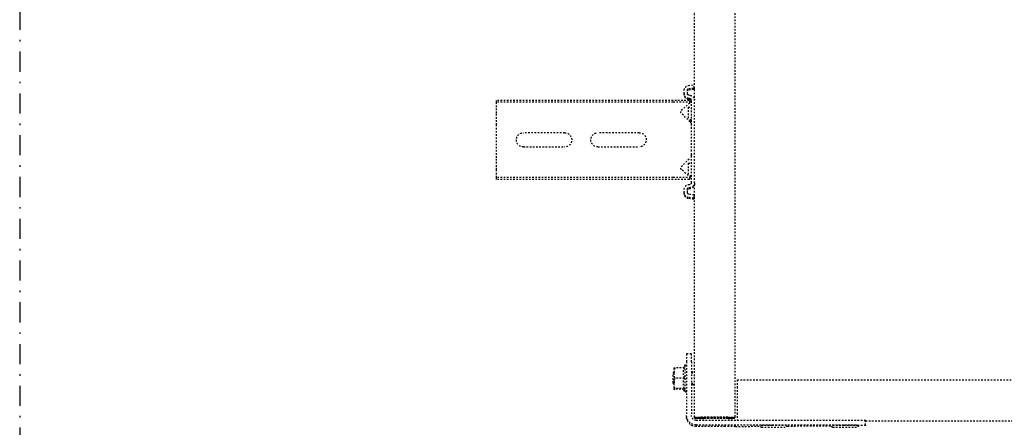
# Model space of a CAD drawing. Header units: centimetres. Extents: x 42630 to 130002, y 15 to 29179.
# Tile 50 of 159: x 50073 to 50135, y 5363 to 5389. Entities that reach past the tile are written whole.
import ezdxf

# ---------------------------------------------------------------- set-up
doc = ezdxf.new("R2010")
doc.units = ezdxf.units.CM
doc.header["$LTSCALE"] = 0.01
doc.linetypes.add('DASHDOT2', pattern=[12.7, 6.35, -3.175, 0, -3.175])
doc.linetypes.add('DASHED2', pattern=[9.525, 6.35, -3.175])
doc.layers.get('0').update_dxf_attribs({"color": 253})
doc.layers.add('A-Grid', color=253, linetype='DASHDOT2')
doc.layers.add('CKDRZWI_', color=253, linetype='Continuous')

# ---------------------------------------------------------------- blocks, each defined once
blk = doc.blocks.new('A$7E8814A102C37C')
at = {"layer": 'A-Grid', "ltscale": 20}
blk.add_lwpolyline([(500, -130), (500, -1964.5)], dxfattribs=at)
blk = doc.blocks.new('A$7E8814B27261F1')
at = {"color": 7, "linetype": 'DASHED2', "ltscale": 10}
for p, q in [((3987.55, 4575), (3986.42, 4575)), ((3986.42, 4463.5), (3986.42, 4575)), ((3987.55, 4463.5), (3987.55, 4575)), ((3992.65, 4575), (3987.55, 4575)), ((3994.41, 4575), (3992.65, 4575)), ((4000.01, 4575), (3994.41, 4575)), ((4001.92, 4575), (4000.01, 4575)), ((4020.83, 4575), (4001.92, 4575)), ((4022.74, 4575), (4020.83, 4575)), ((4028.34, 4575), (4022.74, 4575)), ((4030.1, 4575), (4028.34, 4575)), ((4035.2, 4575), (4030.1, 4575)), ((4036.33, 4575), (4035.2, 4575)), ((4035.2, 4463.5), (4035.2, 4575)), ((4036.33, 4463.5), (4036.33, 4575)), ((4006.87, 4532), (4006.87, 4558)), ((4015.87, 4558), (4015.87, 4532)), ((4006.87, 4485), (4006.87, 4511)), ((4015.87, 4511), (4015.87, 4485)), ((3986.42, 4453.45), (3986.42, 4463.5)), ((3987.55, 4452.46), (3987.55, 4463.5)), ((3992.65, 4458.33), (3987.55, 4452.46)), ((4000.01, 4452.79), (3994.41, 4458.39)), ((4028.34, 4458.39), (4022.74, 4452.79)), ((4035.2, 4452.46), (4030.1, 4458.33)), ((4035.2, 4452.46), (4035.2, 4463.5)), ((4036.33, 4453.45), (4036.33, 4463.5)), ((4155.41, 4462.42), (4158.64, 4463)), ((4155.41, 4456.43), (4155.41, 4462.42)), ((4155.44, 4463), (4158.64, 4463)), ((4158.94, 4463.5), (4158.44, 4463)), ((4158.64, 4463), (4165.14, 4463)), ((4164.94, 4463.5), (4158.94, 4463.5)), ((4161.87, 4462.42), (4165.14, 4463)), ((4161.87, 4456.43), (4161.87, 4462.42)), ((4165.4, 4463.5), (4164.94, 4463.5)), ((4165.44, 4463), (4164.94, 4463.5)), ((4165.14, 4463), (4168.44, 4463)), ((4168.41, 4456.43), (4168.41, 4462.42)), ((4168.44, 4463), (4168.9, 4463)), ((4168.47, 4456.43), (4168.47, 4462.42)), ((4168.87, 4456.76), (4168.87, 4462.42)), ((4168.93, 4456.72), (4168.93, 4462.42)), ((3977, 4453.87), (3976.59, 4450.5)), ((3978.99, 4453.62), (3978.58, 4450.26)), ((3979.7, 4453.62), (3979.29, 4450.26)), ((3982.17, 4456.5), (3979.98, 4456.5)), ((3982.17, 4454.5), (3979.98, 4454.5)), ((3982.17, 4456.5), (3982.89, 4456.5)), ((3983.29, 4452.63), (3983.17, 4453.62)), ((3985.27, 4452.88), (3985.15, 4453.87)), ((3985.99, 4452.88), (3985.87, 4453.87)), ((4001.92, 4452), (3986.26, 4452)), ((3987.55, 4452.46), (3986.42, 4453.45)), ((3990.7, 4454), (3998.7, 4454)), ((3990.7, 4454), (3990.7, 4452)), ((3998.7, 4454), (3998.8, 4454)), ((3998.7, 4452), (3998.7, 4454)), ((3999.17, 4452), (3999.17, 4453.63)), ((4004.23, 4452), (4001.92, 4452)), ((4018.52, 4452), (4004.23, 4452)), ((4020.83, 4452), (4018.52, 4452)), ((4038.49, 4452), (4020.83, 4452)), ((4026.2, 4454), (4033.86, 4454)), ((4026.2, 4454), (4026.2, 4452)), ((4034.2, 4452), (4034.2, 4453.61)), ((4034.67, 4452), (4034.67, 4453.07)), ((4036.33, 4453.45), (4035.2, 4452.46)), ((4039.61, 4453.87), (4039.49, 4452.88)), ((4041.59, 4453.62), (4041.47, 4452.63)), ((4042.31, 4453.62), (4042.19, 4452.63)), ((4044.78, 4456.5), (4042.58, 4456.5)), ((4044.78, 4454.5), (4042.58, 4454.5)), ((4044.78, 4456.5), (4045.49, 4456.5)), ((4046.18, 4450.26), (4045.77, 4453.62)), ((4048.17, 4450.5), (4047.75, 4453.87)), ((4048.88, 4450.5), (4048.47, 4453.87)), ((4146.61, 4452), (4146.61, 4455)), ((4146.61, 4455), (4151.57, 4455)), ((4151.57, 4452), (4146.61, 4452)), ((4151.57, 4455), (4185.56, 4455)), ((4151.57, 4452), (4185.56, 4452)), ((4155.41, 4456.99), (4154.04, 4456.2)), ((4154.04, 4456.2), (4169.84, 4456.2)), ((4157.94, 4452), (4157.94, 4450)), ((4158.7, 4452), (4158.7, 4450)), ((4165.17, 4452), (4165.17, 4450)), ((4165.64, 4452), (4165.64, 4450)), ((4165.94, 4450), (4165.94, 4452)), ((4166.4, 4450), (4166.4, 4452)), ((4169.84, 4456.2), (4168.44, 4457.01)), ((4170.3, 4456.2), (4168.9, 4457.01)), ((4169.84, 4456.2), (4170.3, 4456.2)), ((4186.5, 4455), (4185.56, 4455)), ((4186.6, 4450), (711.34, 4450)), ((3978.58, 4450.26), (3976.59, 4450.5)), ((3978.58, 4450.26), (3979.29, 4450.26)), ((4046.18, 4450.26), (4048.17, 4450.5)), ((4046.18, 4450.26), (4046.9, 4450.26)), ((4046.9, 4450.26), (4048.88, 4450.5)), ((4048.17, 4450.5), (4048.88, 4450.5)), ((4186.56, 4429), (4186.56, 4445.5)), ((4186.58, 4445.5), (4186.58, 4429)), ((4186.6, 4450), (4186.85, 4450)), ((4186.85, 4448), (4186.6, 4448)), ((4187.07, 4450), (4186.85, 4450)), ((4186.91, 4448.79), (4186.98, 4446.06)), ((4186.97, 4444.21), (4186.91, 4446.91)), ((4187.03, 4445.5), (4187.03, 4429)), ((4187.05, 4429), (4187.05, 4445.5)), ((4187.32, 4450), (4187.07, 4450)), ((4187.07, 4448), (4187.32, 4448)), ((4187.37, 4446.91), (4187.44, 4444.21)), ((4187.44, 4446.06), (4187.38, 4448.79)), ((4188.56, 4449), (4188.56, 4346.97)), ((4191.56, 4449), (4191.56, 4346.97)), ((4192.5, 4430.63), (4192.5, 4449)), ((4186.97, 4444.21), (4186.58, 4444.21)), ((4187.44, 4444.21), (4187.05, 4444.21)), ((4186.93, 4426.81), (4186.59, 4426.81)), ((4186.6, 4426.5), (4186.62, 4426.5)), ((4186.62, 4426.5), (4186.62, 4424.5)), ((4186.93, 4426.81), (4186.97, 4428.8)), ((4186.94, 4425), (4186.93, 4426.81)), ((4186.98, 4426.99), (4186.94, 4425)), ((4187.4, 4426.81), (4187.06, 4426.81)), ((4187.08, 4426.5), (4187.07, 4426.5)), ((4187.08, 4424.5), (4187.08, 4426.5)), ((4187.44, 4428.8), (4187.4, 4426.81)), ((4187.4, 4426.81), (4187.41, 4425)), ((4187.41, 4425), (4187.45, 4426.99)), ((711.34, 4424.5), (4186.6, 4424.5)), ((4163.1, 4423), (4167.57, 4423)), ((4163.1, 4423), (4163.1, 327)), ((4167.57, 4423), (4184.06, 4423)), ((4184.06, 4423), (4188.56, 4423)), ((4186.62, 4424.5), (4186.6, 4424.5)), ((4186.94, 4425), (4186.62, 4425)), ((4186.62, 4424.5), (4187.07, 4424.5)), ((4187.07, 4424.5), (4187.08, 4424.5)), ((4187.41, 4425), (4187.08, 4425)), ((4192.48, 4424.17), (4192.36, 4408.3)), ((4192.23, 4391.24), (4192.03, 4363.21)), ((4191.91, 4346.98), (4191.9, 4345.5)), ((4191.61, 4341.97), (4188.61, 4341.97)), ((4188.85, 4341.97), (4188.85, 408.03)), ((4191.61, 4341.97), (4191.83, 4341.97))]:
    blk.add_line(p, q, dxfattribs=at)
for centre, radius, start, end in [((4011.37, 4558), 4.5, 0, 180), ((4011.37, 4532), 4.5, 180, 0), ((4011.37, 4511), 4.5, 0, 180), ((4011.37, 4485), 4.5, 180, 0), ((3993.56, 4457.54), 1.2, 45, 139), ((4029.19, 4457.54), 1.2, 41, 135), ((4159.72, 4462.47), 4.31, 172.90624, 180.63658), ((4158.53, 4453.07), 9.93, 70.30047, 89.34218), ((4165.02, 4452.88), 10.12, 70.49039, 89.35217), ((4172.72, 4462.47), 4.31, 172.90624, 180.63658), ((4164.12, 4462.46), 4.36, 359.40101, 7.05617), ((4173.18, 4462.47), 4.31, 172.90624, 180.63658), ((4001.92, 4454.7), 2.7, 225, 270), ((4020.83, 4454.7), 2.7, 270, 315), ((4154.04, 4455.6), 0.6, 90, 270), ((4158.64, 4447.63), 9.37, 69.81586, 110.18414), ((4165.14, 4447.45), 9.56, 70.01319, 109.98681), ((4169.84, 4455.6), 0.6, 270, 90), ((4170.3, 4455.6), 0.6, 270, 90)]:
    blk.add_arc(centre, radius, start, end, dxfattribs=at)
for centre, major_axis, ratio, start_param, end_param in [((3979.98, 4453.5), (0, 3), 0.999962, 0, 1.448623), ((3979.98, 4453.5), (0, 1), 0.999962, 0, 1.448623), ((3980.7, 4453.5), (0, 1), 0.999962, 0, 1.448623), ((3982.17, 4453.5), (0, -3), 0.999962, 1.692969, 3.141593), ((3982.17, 4453.5), (0, -1), 0.999962, 1.692969, 3.141593), ((3982.89, 4453.5), (0, -3), 0.999962, 1.692969, 3.141593), ((3986.26, 4453), (0, -3), 0.999962, 4.834562, 6.283185), ((3986.26, 4453), (0, -1), 0.999962, 4.834562, 6.283185), ((3986.98, 4453), (0, -1), 0.999962, 4.834562, 6.283185), ((4038.49, 4453), (0, 1), 0.999962, 3.141593, 4.590216), ((4038.49, 4453), (0, 3), 0.999962, 3.141593, 4.590216), ((4039.21, 4453), (0, 3), 0.999962, 3.141593, 4.590216), ((4042.58, 4453.5), (0, 3), 0.999962, 0, 1.448623), ((4042.58, 4453.5), (0, 1), 0.999962, 0, 1.448623), ((4043.3, 4453.5), (0, 1), 0.999962, 0, 1.448623), ((4044.78, 4453.5), (0, -3), 0.999962, 1.692969, 3.141593), ((4044.78, 4453.5), (0, -1), 0.999962, 1.692969, 3.141593), ((4045.49, 4453.5), (0, -3), 0.999962, 1.692969, 3.141593), ((4185.56, 4449), (0, -6), 0.999962, 1.570796, 3.141593), ((4185.56, 4449), (0, -3), 0.999962, 1.570796, 3.141593), ((4186.5, 4449), (0, 6), 0.999962, 4.712389, 6.283185), ((4186.6, 4445.5), (0, -4.5), 0.008727, 3.141593, 4.712389), ((4186.6, 4445.5), (0, 2.5), 0.008727, 0, 1.570796), ((4186.85, 4430), (0, 20), 0.008727, 5.934119, 6.283185), ((4186.85, 4430), (0, -18), 0.008727, 2.792527, 3.141593), ((4186.94, 4436.5), (0, 10.5), 0.008727, 3.577925, 5.855196), ((4187.07, 4445.5), (0, -4.5), 0.008727, 3.141593, 4.712389), ((4187.07, 4445.5), (0, 2.5), 0.008727, 0, 1.570796), ((4187.32, 4430), (0, -20), 0.008727, 2.792527, 3.141593), ((4187.32, 4430), (0, 18), 0.008727, 5.934119, 6.283185), ((4187.41, 4436.5), (0, -10.5), 0.008727, 0.436332, 2.713603), ((4186.94, 4436.5), (0, -8.5), 0.008727, 0.436332, 2.704803), ((4187.41, 4436.5), (0, 8.5), 0.008727, 3.577925, 5.846396), ((4186.6, 4429), (0, -4.5), 0.008727, 4.712389, 6.283185), ((4186.6, 4429), (0, 2.5), 0.008727, 1.570796, 3.141593), ((4187.07, 4429), (0, -4.5), 0.008727, 4.712389, 6.283185), ((4187.07, 4429), (0, 2.5), 0.008727, 1.570796, 3.141593), ((4192.41, 4430.63), (0, -10), 0.008727, 0.868012, 1.570796), ((4192.94, 4399.8), (0, 7.9), 0.008727, 0, 3.141593), ((4192.94, 4399.8), (0, 7.9), 0.008727, 6.268069, 6.283185), ((4191.74, 4399.8), (0, 7.9), 0.008727, 1.436101, 3.141593), ((4192.94, 4354.8), (0, 7.9), 0.008727, 0, 3.141593), ((4192.94, 4354.8), (0, 7.9), 0.008727, 6.268069, 6.283185), ((4191.74, 4354.8), (0, 7.9), 0.008727, 1.436101, 3.141593), ((4188.61, 4346.97), (0, -5), 0.008727, 4.712389, 6.283185), ((4191.61, 4346.97), (0, 5), 0.008727, 1.570796, 3.141593), ((4191.83, 4351.97), (0, -10), 0.008727, 0, 0.868012)]:
    blk.add_ellipse(centre, major_axis=major_axis, ratio=ratio, start_param=start_param, end_param=end_param, dxfattribs=at)
for points, knots in [([(4168.41, 4456.43), (4168.41, 4456.6), (4168.42, 4456.75), (4168.43, 4456.95), (4168.43, 4457.01), (4168.44, 4457.01), (4168.44, 4457.01), (4168.44, 4457.01)], [0, 0, 0, 0, 0.25, 0.25, 0.5, 0.5, 0.5083284, 0.5083284, 0.5083284, 0.5083284]), ([(4192.96, 4407.38), (4192.95, 4407.54), (4192.93, 4407.69), (4192.95, 4407.76), (4192.9, 4407.92), (4192.84, 4408.03), (4192.74, 4408.16), (4192.57, 4408.27), (4192.35, 4408.31), (4192.14, 4408.28), (4191.97, 4408.19), (4191.87, 4408.08), (4191.8, 4407.98), (4191.77, 4407.89), (4191.75, 4407.83), (4191.74, 4407.78), (4191.73, 4407.72), (4191.72, 4407.52), (4191.7, 4406.7), (4191.68, 4404.59), (4191.67, 4402.45), (4191.67, 4401.2), (4191.67, 4400.84)], [0.4679523, 0.4679523, 0.4679523, 0.4679523, 0.5226093, 0.5419823, 0.5459281, 0.550613, 0.5569908, 0.5641798, 0.5719987, 0.5803439, 0.5868466, 0.5922879, 0.596927, 0.6007021, 0.6040085, 0.6081559, 0.6157521, 0.6380484, 0.7559458, 0.8577585, 0.9645625, 1, 1, 1, 1]), ([(4192.94, 4362.71), (4192.94, 4362.74), (4192.95, 4362.76), (4192.9, 4362.92), (4192.84, 4363.03), (4192.74, 4363.16), (4192.57, 4363.27), (4192.35, 4363.31), (4192.14, 4363.28), (4191.97, 4363.19), (4191.87, 4363.08), (4191.8, 4362.98), (4191.77, 4362.89), (4191.75, 4362.83), (4191.74, 4362.78), (4191.73, 4362.72), (4191.72, 4362.52), (4191.7, 4361.7), (4191.68, 4359.59), (4191.67, 4357.45), (4191.67, 4356.2), (4191.67, 4355.84)], [0.5226093, 0.5226093, 0.5226093, 0.5226093, 0.5419823, 0.5459281, 0.550613, 0.5569908, 0.5641798, 0.5719987, 0.5803439, 0.5868466, 0.5922879, 0.596927, 0.6007021, 0.6040085, 0.6081559, 0.6157521, 0.6380484, 0.7559458, 0.8577585, 0.9645625, 1, 1, 1, 1])]:
    blk.add_open_spline(points, degree=3, knots=knots, dxfattribs=at)
for points in [[(4192.28, 4391.3), (4192.38, 4391.24), (4192.49, 4391.49), (4192.58, 4392.05)], [(4192.28, 4346.3), (4192.38, 4346.24), (4192.49, 4346.49), (4192.58, 4347.05)]]:
    blk.add_open_spline(points, degree=3, dxfattribs=at)

msp = doc.modelspace()

# ---------------------------------------------------------------- block references
at = {"layer": 'A-Grid', "lineweight": -3}
msp.add_blockref('A$7E8814A102C37C', (49572.82, 6187.604), dxfattribs=at)
at = {"layer": 'CKDRZWI_', "xscale": -0.1, "yscale": 0.1, "zscale": 0.1, "rotation": 90}
msp.add_blockref('A$7E8814B27261F1', (50560.429, 5782.604), dxfattribs=at)

doc.saveas('drawing.dxf')
